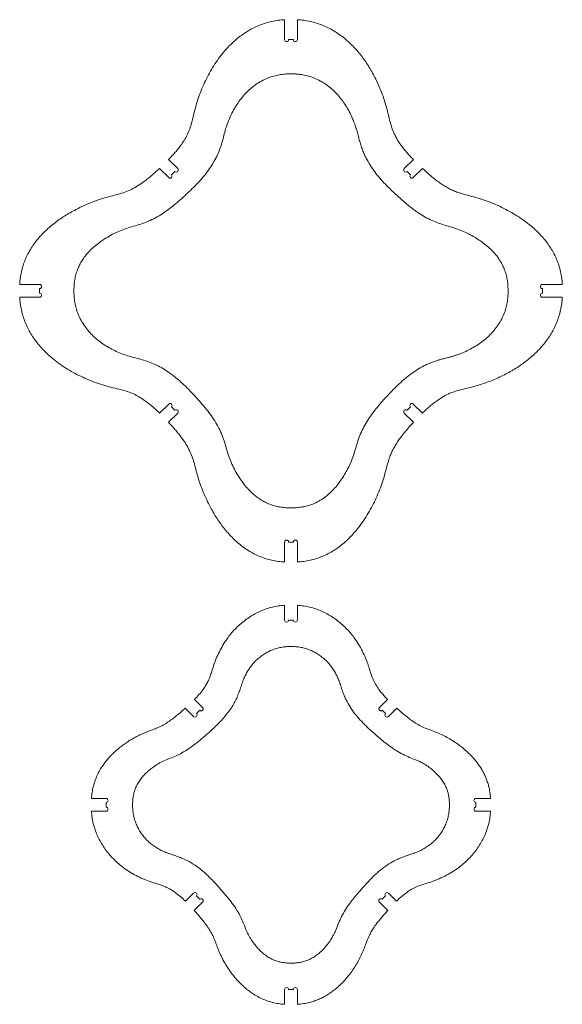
# Model space of a CAD drawing. Header units: millimetres. Extents: x -1072 to 1309, y -2665 to 2883.
# Tile 5 of 7: x 176 to 985, y 173 to 1641. Entities that reach past the tile are written whole.
import ezdxf

# ---------------------------------------------------------------- set-up
doc = ezdxf.new("R2010")
doc.units = ezdxf.units.MM

msp = doc.modelspace()

# ---------------------------------------------------------------- linework, layer by layer
at = {"color": 7, "linetype": 'Continuous', "lineweight": 15}
for p, q in [((571.018, 1641.002), (571.018, 1611.319)), ((590.018, 1611.319), (590.018, 1641.002)), ((577.018, 1611.319), (584.018, 1611.319)), ((411.735, 1419.078), (398.237, 1432.576)), ((762.799, 1432.576), (749.301, 1419.078)), ((384.619, 1419.324), (398.3, 1405.643)), ((402.542, 1409.886), (407.492, 1414.836)), ((753.543, 1414.836), (758.493, 1409.886)), ((762.736, 1405.643), (776.416, 1419.324)), ((206.059, 1246.36), (176.4, 1246.36)), ((206.059, 1233.36), (206.059, 1240.36)), ((984.635, 1246.36), (954.976, 1246.36)), ((954.976, 1240.36), (954.976, 1233.36)), ((176.376, 1227.36), (206.059, 1227.36)), ((954.976, 1227.36), (984.659, 1227.36)), ((398.3, 1068.077), (384.804, 1054.581)), ((407.492, 1058.885), (402.542, 1063.834)), ((758.493, 1063.834), (753.543, 1058.885)), ((776.231, 1054.582), (762.736, 1068.077)), ((398.053, 1040.96), (411.735, 1054.642)), ((749.301, 1054.642), (762.982, 1040.961)), ((571.018, 862.402), (571.018, 832.743)), ((584.018, 862.402), (577.018, 862.402)), ((590.018, 832.743), (590.018, 862.402)), ((571.018, 768.18), (571.018, 746.282)), ((590.018, 746.282), (590.018, 768.18)), ((577.018, 746.282), (584.018, 746.282)), ((448.873, 615.91), (436.82, 627.964)), ((724.216, 627.964), (712.162, 615.91)), ((422.996, 614.917), (435.438, 602.475)), ((439.681, 606.718), (444.63, 611.668)), ((716.405, 611.668), (721.355, 606.718)), ((725.597, 602.475), (738.039, 614.917)), ((305.066, 480.331), (283.185, 480.331)), ((305.066, 467.331), (305.066, 474.331)), ((877.851, 480.331), (855.97, 480.331)), ((855.97, 474.331), (855.97, 467.331)), ((283.168, 461.331), (305.066, 461.331)), ((855.97, 461.331), (877.867, 461.331)), ((435.438, 339.186), (423.387, 327.135)), ((737.649, 327.135), (725.597, 339.186)), ((436.431, 313.309), (448.873, 325.751)), ((444.63, 329.994), (439.681, 334.943)), ((712.162, 325.751), (724.604, 313.309)), ((721.355, 334.943), (716.405, 329.994)), ((571.018, 195.379), (571.018, 173.498)), ((584.018, 195.379), (577.018, 195.379)), ((590.018, 173.498), (590.018, 195.379))]:
    msp.add_line(p, q, dxfattribs=at)
for centre, start, end in [((574.018, 1611.319), 180, 0), ((587.018, 1611.319), 180, 0), ((400.421, 1407.765), 225, 45), ((409.613, 1416.957), 225, 45), ((751.422, 1416.957), 135, 315), ((760.614, 1407.765), 135, 315), ((206.059, 1243.36), 270, 90), ((206.059, 1230.36), 270, 90), ((954.976, 1243.36), 90, 270), ((954.976, 1230.36), 90, 270), ((400.421, 1065.956), 315, 135), ((409.613, 1056.763), 315, 135), ((751.422, 1056.763), 45, 225), ((760.614, 1065.956), 45, 225), ((574.018, 862.402), 0, 180), ((587.018, 862.402), 0, 180), ((574.018, 746.282), 180, 0), ((587.018, 746.282), 180, 0), ((437.559, 604.597), 225, 45), ((446.752, 613.789), 225, 45), ((714.284, 613.789), 135, 315), ((723.476, 604.597), 135, 315), ((305.066, 477.331), 270, 90), ((855.97, 477.331), 90, 270), ((305.066, 464.331), 270, 90), ((855.97, 464.331), 90, 270), ((437.559, 337.065), 315, 135), ((723.476, 337.065), 45, 225), ((446.752, 327.872), 315, 135), ((714.284, 327.872), 45, 225), ((574.018, 195.379), 0, 180), ((587.018, 195.379), 0, 180)]:
    msp.add_arc(centre, 3, start, end, dxfattribs=at)
for points, knots in [([(571.018, 1641.002), (567.825, 1640.748), (561.44, 1640.242), (551.971, 1638.555), (542.678, 1636.131), (533.633, 1632.919), (524.913, 1628.995), (516.511, 1624.376), (508.517, 1619.148), (500.87, 1613.32), (493.659, 1607.004), (486.836, 1600.221), (479.746, 1592.29), (472.524, 1583.07), (465.358, 1572.488), (458.877, 1561.483), (453.036, 1550.113), (447.825, 1538.445), (443.228, 1526.501), (439.273, 1514.418), (436.024, 1502.061), (433.495, 1490.632), (430.536, 1480.329), (427.019, 1471.402), (422.56, 1462.907), (417.726, 1455.49), (412.85, 1448.991), (408.152, 1443.312), (403.277, 1437.833), (399.912, 1434.324), (398.236, 1432.577)], [0, 0, 0, 0, 0.0333354, 0.06667593, 0.1000065, 0.13325917, 0.16651294, 0.19947734, 0.23301956, 0.26589613, 0.2995262, 0.33277964, 0.36603285, 0.41025323, 0.45464409, 0.49903463, 0.54317677, 0.5876969, 0.63205554, 0.67640505, 0.72003178, 0.76505948, 0.79830692, 0.83154891, 0.86479644, 0.89805075, 0.9236378, 0.94937663, 0.97478638, 1, 1, 1, 1]), ([(762.799, 1432.576), (761.089, 1434.36), (757.679, 1437.917), (752.785, 1443.426), (748.124, 1449.072), (743.056, 1455.831), (737.857, 1463.886), (733.046, 1473.487), (729.43, 1483.595), (726.788, 1494.015), (724.413, 1504.462), (721.656, 1514.618), (718.493, 1524.427), (714.983, 1533.946), (711.078, 1543.317), (706.798, 1552.486), (702.153, 1561.394), (697.197, 1569.939), (691.946, 1578.076), (686.419, 1585.773), (680.52, 1593.151), (674.198, 1600.221), (667.377, 1607.004), (660.165, 1613.32), (652.519, 1619.148), (644.525, 1624.376), (636.122, 1628.995), (627.402, 1632.919), (618.357, 1636.131), (609.064, 1638.555), (599.595, 1640.242), (593.21, 1640.748), (590.018, 1641.002)], [0, 0, 0, 0, 0.02573212, 0.0513103, 0.07671879, 0.10195659, 0.13926522, 0.17640472, 0.21353024, 0.25082083, 0.28829357, 0.32510468, 0.36036907, 0.39560148, 0.43073061, 0.46606448, 0.50094769, 0.53532479, 0.56890169, 0.6017576, 0.63397683, 0.66722605, 0.70047857, 0.73410105, 0.7669848, 0.80052136, 0.83349022, 0.8667428, 0.89999563, 0.93332455, 0.96666319, 1, 1, 1, 1]), ([(580.518, 1560.197), (579.071, 1560.215), (576.174, 1560.253), (571.819, 1559.986), (567.469, 1559.542), (563.145, 1558.908), (558.879, 1558.069), (554.665, 1557.009), (548.663, 1555.164), (541.029, 1552.087), (532.102, 1547.193), (523.781, 1541.322), (516.115, 1534.612), (509.139, 1527.207), (502.915, 1519.196), (497.372, 1510.672), (492.488, 1501.754), (488.229, 1492.482), (484.608, 1483.017), (481.703, 1473.274), (479.298, 1463.393), (476.467, 1453.582), (473.004, 1444.021), (468.523, 1434.171), (462.835, 1424.161), (455.916, 1414.188), (448.259, 1404.74), (440.03, 1395.724), (431.34, 1387.04), (422.319, 1378.611), (413.235, 1370.455), (403.89, 1362.629), (394.251, 1355.326), (384.055, 1348.645), (373.334, 1342.874), (362.42, 1338.281), (351.449, 1334.664), (340.674, 1331.677), (330.04, 1328.121), (319.789, 1323.731), (309.836, 1318.61), (300.563, 1312.904), (291.994, 1306.747), (284.249, 1300.154), (277.771, 1293.499), (272.485, 1286.927), (268.254, 1280.575), (264.647, 1273.848), (261.729, 1266.795), (259.526, 1259.487), (258.046, 1252.003), (257.224, 1244.415), (257.197, 1239.334), (257.184, 1236.793)], [0, 0, 0, 0, 0.00890059, 0.01781886, 0.02682065, 0.03579359, 0.04469321, 0.0535611, 0.06251158, 0.08330846, 0.10407001, 0.1250067, 0.1458299, 0.16664601, 0.18749702, 0.20815569, 0.22913317, 0.24999567, 0.27087939, 0.29142267, 0.31249747, 0.33343847, 0.35421283, 0.37499553, 0.399938, 0.42493309, 0.44959104, 0.47470079, 0.4999953, 0.52514991, 0.55064496, 0.57509659, 0.60011531, 0.62500481, 0.65001132, 0.67490888, 0.69775213, 0.72102921, 0.74369476, 0.76667111, 0.78956643, 0.81249895, 0.83358695, 0.85442215, 0.87499425, 0.89062179, 0.9062492, 0.92187648, 0.93750395, 0.95313129, 0.96875423, 0.98437781, 1, 1, 1, 1]), ([(903.852, 1236.793), (903.838, 1239.334), (903.812, 1244.415), (902.989, 1252.003), (901.51, 1259.487), (899.064, 1267.601), (895.351, 1276.166), (890.106, 1284.897), (883.859, 1292.888), (876.787, 1300.154), (869.042, 1306.747), (860.743, 1312.711), (852.067, 1318.085), (843.077, 1322.835), (833.431, 1327.138), (823.09, 1330.885), (812.102, 1333.939), (801.238, 1337.342), (790.665, 1341.531), (780.506, 1346.632), (771.499, 1352.154), (763.529, 1357.764), (756.517, 1363.191), (749.682, 1368.875), (742.961, 1374.776), (736.303, 1380.863), (728.921, 1387.81), (721.005, 1395.725), (712.776, 1404.74), (705.12, 1414.188), (698.2, 1424.161), (692.927, 1433.442), (689.058, 1441.722), (686.254, 1448.812), (683.848, 1456.045), (681.776, 1463.38), (679.925, 1470.772), (677.944, 1478.132), (675.534, 1485.366), (672.452, 1493.26), (668.547, 1501.754), (663.663, 1510.673), (658.12, 1519.197), (651.895, 1527.208), (644.92, 1534.613), (637.253, 1541.323), (628.933, 1547.193), (620.006, 1552.087), (611.087, 1555.682), (602.346, 1558.138), (595.992, 1559.233), (591.673, 1559.735), (589.435, 1559.947), (587.202, 1560.106), (584.974, 1560.205), (582.745, 1560.247), (581.261, 1560.213), (580.518, 1560.197)], [0, 0, 0, 0, 0.01562228, 0.03124593, 0.04686886, 0.06249612, 0.08329993, 0.10412021, 0.12498788, 0.1455611, 0.16639644, 0.18748353, 0.20837461, 0.22913366, 0.24998527, 0.27331439, 0.29671864, 0.32012804, 0.34332713, 0.36659873, 0.38997224, 0.40826037, 0.42653433, 0.44450322, 0.46294329, 0.48155563, 0.49999994, 0.52530219, 0.55040295, 0.57506278, 0.60006027, 0.62500031, 0.64062584, 0.65625149, 0.67187757, 0.68750417, 0.70313144, 0.71875778, 0.73438364, 0.75000972, 0.77087384, 0.79185305, 0.81251126, 0.83336375, 0.85418124, 0.87500122, 0.89593915, 0.9167004, 0.9374961, 0.95495733, 0.9724636, 0.97709231, 0.98171079, 0.98628895, 0.99086424, 0.99542847, 1, 1, 1, 1]), ([(384.619, 1419.324), (382.87, 1417.71), (379.38, 1414.487), (374.054, 1409.795), (368.664, 1405.264), (362.18, 1400.145), (354.457, 1394.631), (345.226, 1389.14), (335.461, 1384.684), (325.148, 1381.311), (314.738, 1378.657), (303.741, 1375.765), (292.413, 1372.127), (280.593, 1367.645), (269.007, 1362.567), (258.584, 1357.322), (249.346, 1352.127), (241.158, 1347.062), (233.281, 1341.681), (225.607, 1335.863), (218.326, 1329.701), (211.355, 1323.06), (204.883, 1316.052), (198.84, 1308.516), (193.399, 1300.572), (188.614, 1292.203), (184.6, 1283.573), (181.335, 1274.634), (178.861, 1265.406), (177.13, 1255.942), (176.643, 1249.555), (176.4, 1246.36)], [0, 0, 0, 0, 0.02487928, 0.04966419, 0.07419511, 0.09849115, 0.13601519, 0.17331951, 0.2106067, 0.2479779, 0.28659464, 0.32290903, 0.36683807, 0.41091396, 0.45501251, 0.4990254, 0.5328478, 0.56578809, 0.59964082, 0.63255083, 0.66641939, 0.69931333, 0.73313754, 0.76607583, 0.80021562, 0.83369662, 0.86674615, 0.89960064, 0.93306553, 0.96652686, 1, 1, 1, 1]), ([(984.635, 1246.36), (984.392, 1249.554), (983.906, 1255.941), (982.175, 1265.404), (979.689, 1274.679), (976.39, 1283.69), (972.341, 1292.359), (967.566, 1300.677), (962.165, 1308.554), (956.154, 1316.051), (949.682, 1323.059), (942.711, 1329.7), (934.613, 1336.553), (925.202, 1343.556), (914.483, 1350.518), (903.356, 1356.868), (891.912, 1362.626), (880.205, 1367.744), (868.254, 1372.258), (856.037, 1376.157), (843.657, 1379.297), (832.948, 1382.168), (824.179, 1385.346), (817.23, 1388.516), (810.548, 1392.22), (804.105, 1396.382), (797.401, 1401.25), (790.483, 1406.791), (783.347, 1412.943), (778.727, 1417.197), (776.416, 1419.324)], [0, 0, 0, 0, 0.03346893, 0.06692412, 0.10039077, 0.13375818, 0.16711023, 0.2002993, 0.23391477, 0.2668509, 0.30067675, 0.33357064, 0.36743842, 0.41153373, 0.45610982, 0.50097369, 0.54541, 0.58998014, 0.63449053, 0.67891202, 0.72396013, 0.76800222, 0.79474412, 0.82136959, 0.84776873, 0.87453855, 0.90151957, 0.93434473, 0.96717037, 1, 1, 1, 1]), ([(257.184, 1236.793), (257.165, 1235.346), (257.128, 1232.45), (257.395, 1228.096), (257.838, 1223.748), (258.472, 1219.425), (259.311, 1215.159), (260.371, 1210.946), (262.214, 1204.945), (265.291, 1197.312), (270.184, 1188.387), (276.053, 1180.068), (282.761, 1172.403), (290.164, 1165.428), (298.173, 1159.205), (306.695, 1153.663), (315.611, 1148.78), (324.881, 1144.523), (334.344, 1140.904), (344.087, 1138.001), (353.965, 1135.598), (363.775, 1132.769), (373.334, 1129.308), (383.183, 1124.83), (393.191, 1119.144), (403.162, 1112.225), (412.608, 1104.57), (421.621, 1096.341), (430.301, 1087.652), (438.726, 1078.631), (446.879, 1069.547), (454.702, 1060.203), (462.003, 1050.565), (468.682, 1040.372), (474.452, 1029.654), (479.047, 1018.743), (482.664, 1007.775), (485.653, 997.003), (489.21, 986.372), (493.6, 976.123), (498.721, 966.172), (504.425, 956.902), (510.58, 948.334), (517.172, 940.591), (523.825, 934.114), (530.396, 928.829), (536.746, 924.598), (543.471, 920.992), (550.523, 918.074), (557.829, 915.87), (565.311, 914.391), (572.897, 913.569), (577.978, 913.542), (580.518, 913.529)], [0, 0, 0, 0, 0.008900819, 0.01781909, 0.026820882, 0.035793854, 0.04469344, 0.053561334, 0.062511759, 0.083308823, 0.104070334, 0.125006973, 0.145830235, 0.166646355, 0.187497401, 0.208156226, 0.229133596, 0.249996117, 0.270879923, 0.291422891, 0.312497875, 0.333439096, 0.354213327, 0.374996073, 0.39993852, 0.424933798, 0.449591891, 0.474701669, 0.49999601, 0.52515007, 0.550646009, 0.575097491, 0.600116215, 0.625005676, 0.650012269, 0.67490613, 0.697751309, 0.721028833, 0.743694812, 0.766671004, 0.789566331, 0.812498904, 0.833587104, 0.854422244, 0.87499414, 0.890621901, 0.906249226, 0.921876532, 0.937504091, 0.953131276, 0.968754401, 0.984377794, 1, 1, 1, 1]), ([(580.518, 913.529), (583.058, 913.542), (588.138, 913.569), (595.724, 914.391), (603.207, 915.871), (611.319, 918.316), (619.882, 922.028), (628.611, 927.273), (636.6, 933.519), (643.863, 940.59), (650.455, 948.334), (656.417, 956.631), (661.79, 965.305), (666.54, 974.293), (670.842, 983.937), (674.589, 994.275), (677.645, 1005.259), (681.05, 1016.121), (685.239, 1026.691), (690.34, 1036.847), (695.862, 1045.853), (701.47, 1053.821), (706.895, 1060.831), (712.577, 1067.666), (718.476, 1074.386), (724.56, 1081.045), (731.504, 1088.426), (739.416, 1096.342), (748.428, 1104.571), (757.873, 1112.226), (767.845, 1119.144), (776.564, 1124.097), (783.64, 1127.47), (788.869, 1129.678), (794.202, 1131.661), (799.584, 1133.419), (805.055, 1135.005), (810.496, 1136.421), (815.848, 1137.782), (821.022, 1139.196), (826.096, 1140.802), (831.135, 1142.606), (837.614, 1145.191), (845.424, 1148.781), (854.341, 1153.663), (862.863, 1159.206), (870.873, 1165.429), (878.275, 1172.404), (884.984, 1180.069), (890.852, 1188.388), (895.745, 1197.313), (899.339, 1206.231), (901.794, 1214.97), (902.888, 1221.322), (903.391, 1225.641), (903.602, 1227.878), (903.761, 1230.11), (903.86, 1232.338), (903.902, 1234.566), (903.868, 1236.05), (903.852, 1236.793)], [0, 0, 0, 0, 0.01562223, 0.03124589, 0.0468688, 0.062496, 0.08329955, 0.10411959, 0.12498742, 0.14556026, 0.16639548, 0.18748264, 0.2083735, 0.22913242, 0.24998404, 0.27331307, 0.29671722, 0.32012638, 0.3433255, 0.36659677, 0.38997029, 0.40825828, 0.4265321, 0.44450057, 0.46294071, 0.48155327, 0.4999975, 0.52529948, 0.55040003, 0.57505987, 0.60005715, 0.62499707, 0.63666326, 0.64827749, 0.65991283, 0.67166196, 0.68311135, 0.69495574, 0.70625974, 0.71708832, 0.72795617, 0.73900263, 0.75001118, 0.77087511, 0.7918541, 0.81251235, 0.83336471, 0.85418195, 0.875002, 0.89593983, 0.91670081, 0.93749668, 0.95495761, 0.97246391, 0.97709244, 0.98171098, 0.98628925, 0.99086439, 0.99542852, 1, 1, 1, 1]), ([(176.376, 1227.36), (176.629, 1224.168), (177.136, 1217.783), (178.823, 1208.314), (181.247, 1199.02), (184.458, 1189.975), (188.381, 1181.256), (193, 1172.853), (198.228, 1164.858), (204.056, 1157.212), (210.371, 1150), (217.155, 1143.177), (225.085, 1136.087), (234.305, 1128.864), (244.887, 1121.698), (255.891, 1115.217), (267.261, 1109.376), (278.93, 1104.165), (290.874, 1099.569), (302.958, 1095.616), (315.315, 1092.368), (326.745, 1089.841), (337.048, 1086.885), (345.976, 1083.37), (354.472, 1078.912), (361.889, 1074.078), (368.388, 1069.2), (374.068, 1064.501), (379.548, 1059.624), (383.056, 1056.258), (384.804, 1054.581)], [0, 0, 0, 0, 0.03333464, 0.06667466, 0.10000457, 0.13325665, 0.16650938, 0.19947336, 0.23301497, 0.26589099, 0.29952, 0.33277294, 0.36602559, 0.41024516, 0.45463502, 0.49902467, 0.54316625, 0.58768516, 0.63204304, 0.67639172, 0.72002112, 0.76504423, 0.79829094, 0.83153263, 0.8647793, 0.89803296, 0.92362481, 0.94936776, 0.97478093, 1, 1, 1, 1]), ([(776.231, 1054.582), (778.015, 1056.292), (781.572, 1059.704), (787.081, 1064.599), (792.728, 1069.262), (799.488, 1074.331), (807.544, 1079.53), (817.145, 1084.34), (827.254, 1087.954), (837.675, 1090.593), (848.122, 1092.966), (858.279, 1095.722), (868.089, 1098.884), (877.607, 1102.394), (886.978, 1106.298), (896.147, 1110.578), (905.055, 1115.223), (913.6, 1120.179), (921.737, 1125.429), (929.434, 1130.957), (936.812, 1136.856), (943.882, 1143.178), (950.665, 1150), (956.98, 1157.212), (962.807, 1164.858), (968.035, 1172.853), (972.654, 1181.256), (976.577, 1189.976), (979.789, 1199.02), (982.212, 1208.314), (983.899, 1217.782), (984.406, 1224.168), (984.659, 1227.36)], [0, 0, 0, 0, 0.02573763, 0.05132173, 0.07673096, 0.10197631, 0.13928358, 0.17642471, 0.21354929, 0.25083382, 0.28831368, 0.32512655, 0.36038642, 0.39561497, 0.43074313, 0.46607659, 0.50095888, 0.53533529, 0.56891118, 0.60176645, 0.63398527, 0.66723419, 0.70048569, 0.73410877, 0.76698963, 0.80052699, 0.83349372, 0.86674541, 0.8999977, 0.93332593, 0.96666396, 1, 1, 1, 1]), ([(398.053, 1040.96), (399.666, 1039.212), (402.887, 1035.721), (407.577, 1030.396), (412.107, 1025.006), (417.225, 1018.522), (422.737, 1010.799), (428.229, 1001.569), (432.687, 991.804), (436.062, 981.49), (438.719, 971.081), (441.612, 960.085), (445.252, 948.758), (449.734, 936.939), (454.813, 925.353), (460.058, 914.93), (465.254, 905.692), (470.318, 897.504), (475.699, 889.627), (481.517, 881.953), (487.679, 874.671), (494.319, 867.7), (501.327, 861.228), (508.862, 855.184), (516.806, 849.743), (525.175, 844.958), (533.805, 840.943), (542.744, 837.678), (551.972, 835.203), (561.436, 833.473), (567.823, 832.986), (571.018, 832.743)], [0, 0, 0, 0, 0.02487362, 0.0496549, 0.07418187, 0.09847313, 0.13599811, 0.17330305, 0.21059108, 0.24796293, 0.28659578, 0.32289667, 0.36682528, 0.4109022, 0.45500175, 0.49901533, 0.53283872, 0.56577934, 0.599633, 0.63254345, 0.6664127, 0.6993072, 0.73313227, 0.76607113, 0.80021191, 0.83369349, 0.8667436, 0.89959864, 0.93306426, 0.96652624, 1, 1, 1, 1]), ([(590.018, 832.743), (593.212, 832.986), (599.598, 833.472), (609.061, 835.203), (618.336, 837.69), (627.347, 840.989), (636.016, 845.038), (644.334, 849.813), (652.21, 855.214), (659.707, 861.226), (666.715, 867.699), (673.355, 874.67), (680.209, 882.768), (687.211, 892.179), (694.172, 902.897), (700.523, 914.024), (706.281, 925.469), (711.4, 937.176), (715.915, 949.128), (719.816, 961.345), (722.958, 973.723), (725.831, 984.431), (729.008, 993.191), (732.178, 1000.14), (735.881, 1006.822), (740.049, 1013.273), (744.916, 1019.976), (750.455, 1026.894), (756.605, 1034.029), (760.856, 1038.65), (762.982, 1040.961)], [0, 0, 0, 0, 0.03346963, 0.06692569, 0.10039287, 0.13376083, 0.16711336, 0.20030297, 0.23391945, 0.26685596, 0.30068267, 0.33357652, 0.36744561, 0.41154078, 0.45611208, 0.50098328, 0.54542044, 0.58998978, 0.6345028, 0.67894174, 0.72397082, 0.76801698, 0.79476597, 0.82129405, 0.84778484, 0.87455532, 0.90153893, 0.93435702, 0.96717558, 1, 1, 1, 1]), ([(571.018, 768.18), (567.929, 767.892), (561.783, 767.317), (552.665, 765.5), (543.736, 762.92), (535.016, 759.546), (526.632, 755.44), (518.604, 750.642), (510.992, 745.218), (503.804, 739.232), (497.107, 732.732), (490.919, 725.725), (484.874, 717.805), (479.076, 708.923), (473.665, 699.087), (468.99, 688.893), (465.068, 678.377), (462.384, 668.957), (459.663, 660.992), (456.848, 654.568), (453.442, 648.438), (449.021, 641.897), (443.512, 635.013), (439.057, 630.321), (436.82, 627.964)], [0, 0, 0, 0, 0.04516258, 0.08984049, 0.13517233, 0.18037772, 0.22582634, 0.27098377, 0.31643217, 0.36181639, 0.40709273, 0.45222627, 0.4978323, 0.55209095, 0.60653755, 0.66118785, 0.71528264, 0.76980871, 0.8038056, 0.8377985, 0.87179182, 0.90579486, 0.95267709, 1, 1, 1, 1]), ([(724.216, 627.964), (722.723, 629.522), (719.738, 632.635), (715.507, 637.53), (710.922, 643.409), (706.287, 650.463), (702.108, 658.92), (698.999, 667.827), (696.4, 676.867), (692.943, 686.675), (688.391, 697.082), (682.561, 707.97), (676.389, 717.506), (670.115, 725.726), (663.928, 732.733), (657.23, 739.233), (650.043, 745.219), (642.431, 750.642), (634.403, 755.44), (626.019, 759.547), (617.299, 762.92), (608.369, 765.501), (599.25, 767.318), (593.105, 767.892), (590.018, 768.18)], [0, 0, 0, 0, 0.03142193, 0.06280807, 0.09419125, 0.13996306, 0.18548074, 0.23118962, 0.27715968, 0.32247138, 0.38254201, 0.44240881, 0.50216408, 0.54776953, 0.5929054, 0.63818207, 0.68356436, 0.72901293, 0.77417321, 0.81961902, 0.86482551, 0.91016027, 0.95486025, 1, 1, 1, 1]), ([(580.518, 706.781), (578.072, 706.737), (573.169, 706.649), (565.871, 705.633), (558.711, 703.912), (551.778, 701.448), (545.128, 698.285), (538.819, 694.465), (532.904, 690.076), (527.446, 685.133), (522.565, 679.656), (518.197, 673.731), (514.36, 667.45), (510.899, 660.607), (507.955, 653.216), (505.572, 645.319), (502.874, 637.534), (499.699, 629.933), (496.001, 622.601), (491.526, 615.133), (486.22, 607.618), (480.068, 600.103), (473.462, 592.953), (465.854, 585.462), (457.274, 577.779), (447.949, 569.655), (438.432, 561.808), (428.497, 554.486), (418.733, 548.471), (409.336, 543.776), (400.376, 540.059), (391.297, 536.607), (382.618, 532.106), (375.155, 527.182), (368.774, 522.074), (363.366, 517.082), (358.41, 511.617), (354.06, 505.705), (350.422, 499.297), (347.874, 493.084), (346.197, 487.19), (345.184, 481.764), (344.621, 476.253), (344.587, 472.576), (344.57, 470.738)], [0, 0, 0, 0, 0.02078165, 0.04166277, 0.06248945, 0.08330098, 0.10409489, 0.12498883, 0.14590849, 0.16662383, 0.18747896, 0.20817584, 0.22912576, 0.24998051, 0.27330619, 0.29665203, 0.32008938, 0.34332196, 0.36663818, 0.38984233, 0.41727378, 0.44477366, 0.4723537, 0.50000133, 0.53551593, 0.57024742, 0.60514473, 0.64036688, 0.67508606, 0.70249977, 0.72958049, 0.75753712, 0.78502227, 0.8125079, 0.83341589, 0.85445522, 0.87500878, 0.89604779, 0.91673274, 0.93749953, 0.95297645, 0.96875156, 0.98437648, 1, 1, 1, 1]), ([(816.466, 470.738), (816.449, 472.576), (816.415, 476.253), (815.852, 481.764), (814.838, 487.191), (813.161, 493.084), (810.613, 499.297), (806.975, 505.705), (802.991, 511.121), (798.914, 515.732), (794.985, 519.607), (790.797, 523.253), (786.46, 526.663), (781.928, 529.81), (777.208, 532.667), (772.333, 535.252), (765.613, 538.247), (757, 541.459), (746.941, 546.008), (737.315, 551.415), (728.177, 557.607), (719.45, 564.357), (711.009, 571.456), (702.703, 578.712), (694.171, 586.403), (685.709, 594.823), (677.51, 604.096), (670.136, 614.008), (664.594, 623.297), (660.576, 631.654), (657.669, 638.872), (655.187, 646.242), (652.912, 653.676), (650.062, 660.751), (646.676, 667.45), (642.838, 673.731), (638.471, 679.655), (633.589, 685.133), (628.131, 690.076), (622.215, 694.465), (615.906, 698.286), (609.257, 701.449), (603.476, 703.5), (598.746, 704.777), (595.149, 705.548), (591.514, 706.125), (587.847, 706.524), (584.178, 706.798), (581.732, 706.787), (580.518, 706.781)], [0, 0, 0, 0, 0.015623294, 0.031247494, 0.047027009, 0.062498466, 0.083265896, 0.103950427, 0.124987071, 0.140303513, 0.156237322, 0.171864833, 0.187490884, 0.20311635, 0.218743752, 0.234370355, 0.249995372, 0.281249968, 0.312498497, 0.343745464, 0.374994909, 0.406247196, 0.437501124, 0.468755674, 0.500009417, 0.535141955, 0.570185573, 0.605147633, 0.640015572, 0.661956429, 0.683930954, 0.706116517, 0.728055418, 0.750005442, 0.770860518, 0.791810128, 0.812505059, 0.833355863, 0.854076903, 0.87499579, 0.89589125, 0.916682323, 0.937491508, 0.947934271, 0.958324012, 0.968745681, 0.979212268, 0.989677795, 1, 1, 1, 1]), ([(422.996, 614.917), (420.938, 613.089), (416.864, 609.469), (410.666, 604.19), (404.343, 599.116), (397.781, 594.335), (390.889, 590.014), (383.667, 586.366), (376.289, 583.429), (369.058, 580.842), (362.074, 578.129), (355.314, 575.075), (348.66, 571.681), (342.184, 567.976), (336.028, 564.04), (330.204, 559.903), (324.639, 555.599), (319.304, 551.057), (314.144, 546.201), (309.263, 541.077), (304.693, 535.672), (300.557, 530.112), (296.372, 523.652), (292.334, 516.171), (288.704, 507.551), (285.963, 498.644), (284.039, 489.542), (283.469, 483.395), (283.185, 480.331)], [0, 0, 0, 0, 0.04044281, 0.08006876, 0.1195896, 0.1595256, 0.199285, 0.2389572, 0.2782145, 0.31586947, 0.35179758, 0.38824711, 0.42480714, 0.46149276, 0.49781276, 0.53211152, 0.56641032, 0.60114213, 0.63500529, 0.67046117, 0.70505835, 0.73892542, 0.77219776, 0.8180673, 0.86362862, 0.90937041, 0.95481051, 1, 1, 1, 1]), ([(877.851, 480.331), (877.567, 483.394), (876.997, 489.541), (875.233, 497.88), (873.037, 505.331), (870.56, 511.877), (867.609, 518.233), (864.243, 524.301), (860.48, 530.11), (856.344, 535.67), (851.775, 541.075), (846.354, 546.764), (840.013, 552.628), (832.753, 558.509), (825.112, 564.017), (817.114, 569.055), (808.781, 573.602), (800.211, 577.643), (791.34, 581.094), (782.399, 584.262), (773.854, 587.986), (765.97, 592.512), (758.624, 597.63), (751.599, 603.163), (744.75, 608.958), (740.29, 612.918), (738.039, 614.917)], [0, 0, 0, 0, 0.04517648, 0.0906234, 0.1249508, 0.15922021, 0.19334482, 0.22781686, 0.26108773, 0.29495345, 0.32955093, 0.36500748, 0.41033219, 0.45635169, 0.502186, 0.54863082, 0.59512632, 0.64158002, 0.68773181, 0.73489428, 0.78094468, 0.82444452, 0.86821001, 0.9123718, 0.95577377, 1, 1, 1, 1]), ([(344.57, 470.738), (344.614, 468.293), (344.701, 463.392), (345.717, 456.097), (347.438, 448.939), (349.901, 442.01), (353.061, 435.362), (356.88, 429.055), (361.267, 423.143), (366.208, 417.687), (371.683, 412.808), (377.605, 408.441), (383.883, 404.606), (390.724, 401.147), (398.113, 398.206), (406.007, 395.825), (413.789, 393.129), (421.387, 389.955), (428.717, 386.26), (436.182, 381.787), (443.694, 376.484), (451.205, 370.333), (458.353, 363.729), (465.84, 356.124), (473.517, 347.545), (481.636, 338.223), (489.48, 328.709), (496.798, 318.778), (502.811, 309.018), (507.506, 299.626), (511.223, 290.67), (514.674, 281.595), (519.175, 272.92), (524.098, 265.46), (529.204, 259.082), (534.193, 253.676), (539.656, 248.722), (545.565, 244.373), (551.971, 240.736), (558.181, 238.189), (564.072, 236.512), (569.496, 235.499), (575.005, 234.936), (578.68, 234.902), (580.518, 234.885)], [0, 0, 0, 0, 0.02078188, 0.04166283, 0.06248969, 0.08330129, 0.10409533, 0.12498885, 0.14590861, 0.16662394, 0.18747916, 0.20817642, 0.22912597, 0.24998056, 0.27330644, 0.29665229, 0.32008943, 0.34332196, 0.3666384, 0.3898426, 0.41727419, 0.44477386, 0.47235365, 0.50000142, 0.53551695, 0.57024774, 0.60514492, 0.64036734, 0.67508653, 0.70249969, 0.72957936, 0.75753728, 0.78502256, 0.81250803, 0.83341611, 0.85445555, 0.87500894, 0.89604822, 0.91673307, 0.93749982, 0.95297667, 0.96875169, 0.98437663, 1, 1, 1, 1]), ([(580.518, 234.885), (582.355, 234.902), (586.031, 234.936), (591.54, 235.499), (596.964, 236.512), (602.855, 238.189), (609.065, 240.737), (615.47, 244.373), (620.884, 248.356), (625.493, 252.432), (629.366, 256.359), (633.011, 260.546), (636.419, 264.881), (639.565, 269.411), (642.421, 274.129), (645.006, 279.002), (648.001, 285.718), (651.214, 294.327), (655.762, 304.381), (661.168, 314.004), (667.357, 323.137), (674.103, 331.861), (681.199, 340.3), (688.451, 348.604), (696.137, 357.134), (704.552, 365.594), (713.821, 373.79), (723.728, 381.161), (733.014, 386.7), (741.369, 390.716), (748.568, 393.614), (755.934, 396.096), (763.366, 398.368), (770.455, 401.221), (777.152, 404.605), (783.43, 408.441), (789.352, 412.807), (794.827, 417.687), (799.769, 423.142), (804.156, 429.056), (807.975, 435.363), (811.136, 442.01), (813.186, 447.788), (814.462, 452.517), (815.233, 456.112), (815.81, 459.746), (816.208, 463.411), (816.482, 467.079), (816.471, 469.524), (816.466, 470.738)], [0, 0, 0, 0, 0.01562349, 0.03124755, 0.04702725, 0.06249896, 0.08326599, 0.10395058, 0.12498742, 0.14030398, 0.15623799, 0.17186544, 0.18749162, 0.20311705, 0.21874445, 0.23437125, 0.24999646, 0.28125102, 0.31249881, 0.34374568, 0.37499537, 0.40624769, 0.43750183, 0.46875638, 0.5000099, 0.53514175, 0.57018505, 0.60514664, 0.64001452, 0.66195553, 0.68392975, 0.70597012, 0.72805493, 0.75000473, 0.77085965, 0.7918093, 0.81250451, 0.83335518, 0.85407609, 0.87499579, 0.89589113, 0.91668218, 0.9374916, 0.94793409, 0.95832392, 0.96874567, 0.97921238, 0.98967787, 1, 1, 1, 1]), ([(283.168, 461.331), (283.457, 458.242), (284.031, 452.096), (285.848, 442.978), (288.428, 434.049), (291.801, 425.329), (295.908, 416.944), (300.705, 408.916), (306.128, 401.304), (312.114, 394.116), (318.615, 387.418), (325.622, 381.231), (333.542, 375.185), (342.423, 369.387), (352.26, 363.977), (362.453, 359.303), (372.97, 355.382), (382.391, 352.699), (390.357, 349.979), (396.78, 347.166), (402.911, 343.76), (409.453, 339.339), (416.337, 333.829), (421.029, 329.373), (423.387, 327.135)], [0, 0, 0, 0, 0.04516146, 0.08983906, 0.13517039, 0.18037513, 0.22582311, 0.27097944, 0.31642733, 0.36181091, 0.40708649, 0.45221982, 0.49782484, 0.55208288, 0.60652821, 0.66117846, 0.71527183, 0.76979667, 0.80379316, 0.83778523, 0.87177833, 0.90578038, 0.95266997, 1, 1, 1, 1]), ([(737.649, 327.135), (739.206, 328.628), (742.32, 331.614), (747.215, 335.847), (753.095, 340.432), (760.149, 345.067), (768.607, 349.244), (777.515, 352.352), (786.555, 354.949), (796.363, 358.405), (806.771, 362.956), (817.659, 368.786), (827.195, 374.957), (835.415, 381.232), (842.422, 387.42), (848.922, 394.117), (854.908, 401.305), (860.331, 408.917), (865.128, 416.945), (869.234, 425.329), (872.608, 434.049), (875.188, 442.979), (877.005, 452.098), (877.579, 458.243), (877.867, 461.331)], [0, 0, 0, 0, 0.031426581, 0.062817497, 0.094205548, 0.139975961, 0.185493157, 0.231201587, 0.277171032, 0.322481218, 0.382551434, 0.442417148, 0.502171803, 0.547776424, 0.592911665, 0.638187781, 0.683569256, 0.729017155, 0.774176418, 0.819621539, 0.86482753, 0.910161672, 0.954860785, 1, 1, 1, 1]), ([(436.431, 313.309), (438.229, 311.285), (441.827, 307.232), (447.091, 301.054), (452.172, 294.727), (456.951, 288.175), (461.275, 281.296), (464.94, 274.065), (467.891, 266.674), (470.484, 259.431), (473.198, 252.437), (476.257, 245.663), (479.656, 238.998), (483.367, 232.51), (487.307, 226.347), (491.446, 220.519), (495.75, 214.954), (500.292, 209.619), (505.149, 204.459), (510.272, 199.577), (515.677, 195.008), (521.237, 190.871), (527.697, 186.686), (535.178, 182.648), (543.797, 179.018), (552.705, 176.276), (561.806, 174.352), (567.953, 173.782), (571.018, 173.498)], [0, 0, 0, 0, 0.039773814, 0.079620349, 0.119242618, 0.15896261, 0.198693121, 0.238492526, 0.277867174, 0.315530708, 0.351535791, 0.388046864, 0.424672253, 0.461422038, 0.497803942, 0.532103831, 0.566402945, 0.601135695, 0.634998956, 0.670456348, 0.705054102, 0.738921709, 0.772193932, 0.818064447, 0.863626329, 0.909368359, 0.954809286, 1, 1, 1, 1]), ([(590.018, 173.498), (593.082, 173.782), (599.228, 174.351), (607.568, 176.116), (615.018, 178.312), (621.564, 180.789), (627.92, 183.74), (633.988, 187.107), (639.796, 190.87), (645.356, 195.006), (650.761, 199.576), (656.45, 204.996), (662.314, 211.338), (668.195, 218.598), (673.702, 226.237), (678.739, 234.234), (683.286, 242.564), (687.327, 251.131), (690.779, 259.999), (693.947, 268.937), (697.476, 277.032), (701.441, 284.086), (705.565, 290.268), (710.032, 296.213), (714.725, 301.98), (719.595, 307.67), (722.922, 311.415), (724.604, 313.309)], [0, 0, 0, 0, 0.0451764, 0.09062406, 0.12495151, 0.15922122, 0.19334569, 0.22781846, 0.26108866, 0.29495453, 0.32955226, 0.36500957, 0.41033453, 0.45635452, 0.50218921, 0.54862077, 0.59510252, 0.64154335, 0.68767598, 0.73483128, 0.78086848, 0.81719341, 0.85356486, 0.88997755, 0.92639889, 0.96278194, 1, 1, 1, 1])]:
    msp.add_open_spline(points, degree=3, knots=knots, dxfattribs=at)

doc.saveas('drawing.dxf')
